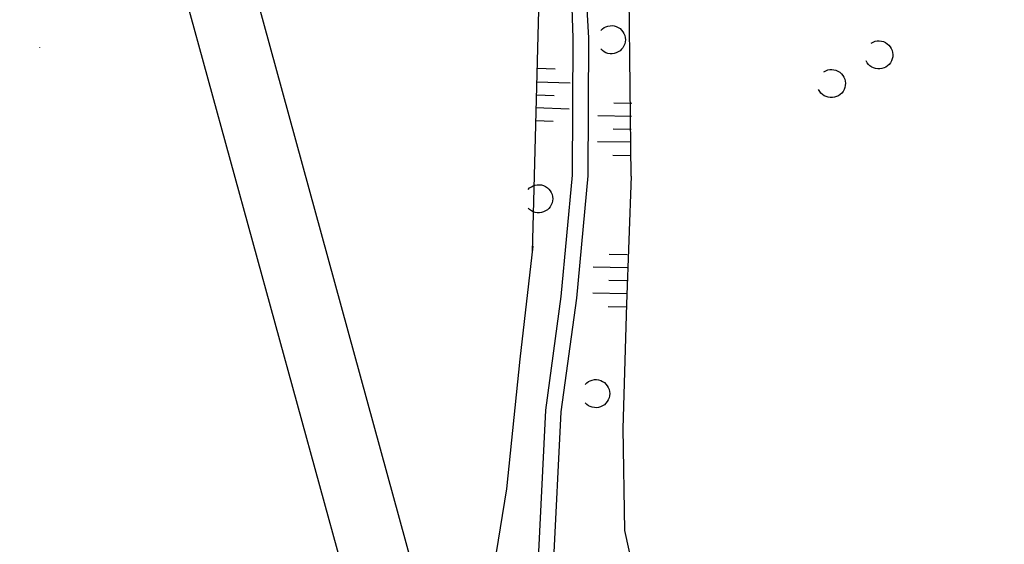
# Model space of a CAD drawing. Extents: x 447258 to 447844, y 441190 to 442763.
# Tile 67 of 123: x 447329 to 447401, y 441939 to 441978. Entities that reach past the tile are written whole.
import ezdxf

# ---------------------------------------------------------------- set-up
doc = ezdxf.new("R2010")
doc.units = 0
doc.header["$LTSCALE"] = 2
doc.header["$MEASUREMENT"] = 0
doc.linetypes.add('AUSGEZOGEN', pattern=[0])
doc.layers.get('0').update_dxf_attribs({"linetype": 'AUSGEZOGEN'})
for name, color, linetype in [('DB-Bemassung', 15, 'CONTINUOUS'), ('DB-Bestand', 8, 'CONTINUOUS'), ('DB-Wegböschungen', 15, 'CONTINUOUS'), ('FBRTOP', 250, 'AUSGEZOGEN'), ('Planeinteilung', 250, 'CONTINUOUS'), ('RAHMEN', 7, 'AUSGEZOGEN')]:
    doc.layers.add(name, color=color, linetype=linetype)

# ---------------------------------------------------------------- blocks, each defined once
blk = doc.blocks.new('PRIM_AC1_266')
at = {"layer": 'DB-Bestand', "color": 253, "linetype": 'Continuous'}
for points in [[(76.857, 235.53), (77.754, 237.825)], [(75.929, 235.893), (76.409, 237.121)], [(78.62, 234.841), (79.518, 237.136)], [(77.738, 235.186), (78.219, 236.413)], [(79.502, 234.496), (79.982, 235.723)]]:
    blk.add_lwpolyline(points, dxfattribs=at)
blk = doc.blocks.new('PRIM_AC1_268')
at = {"layer": 'DB-Bestand', "color": 253, "linetype": 'Continuous'}
for points in [[(76.857, 235.53), (77.754, 237.825)], [(75.929, 235.893), (76.409, 237.121)], [(78.62, 234.841), (79.518, 237.136)], [(77.738, 235.186), (78.219, 236.413)], [(79.502, 234.496), (79.982, 235.723)]]:
    blk.add_lwpolyline(points, dxfattribs=at)
blk = doc.blocks.new('PRIM_AC1_269')
at = {"layer": 'DB-Bestand', "color": 253, "linetype": 'Continuous'}
for points in [[(76.857, 235.53), (77.754, 237.825)], [(75.929, 235.893), (76.409, 237.121)], [(78.62, 234.841), (79.518, 237.136)], [(77.738, 235.186), (78.219, 236.413)], [(79.502, 234.496), (79.982, 235.723)]]:
    blk.add_lwpolyline(points, dxfattribs=at)
blk = doc.blocks.new('PRIM_A65_234')
at = {"layer": 'DB-Bestand', "color": 253, "linetype": 'Continuous'}
blk.add_lwpolyline([(64.658, 261.623, -0.69108), (66.179, 262.803, -0.691081), (65.819, 260.912)], format="xyb", dxfattribs=at)
blk = doc.blocks.new('PRIM_A65_243')
at = {"layer": 'DB-Bestand', "color": 253, "linetype": 'Continuous'}
blk.add_lwpolyline([(64.752, 263.839, -0.69108), (66.272, 265.019, -0.69108), (65.912, 263.129)], format="xyb", dxfattribs=at)
blk = doc.blocks.new('PRIM_A65_246')
at = {"layer": 'DB-Bestand', "color": 253, "linetype": 'Continuous'}
blk.add_lwpolyline([(82.113, 238.76, -0.69108), (83.244, 240.316, -0.691081), (83.425, 238.4)], format="xyb", dxfattribs=at)
blk = doc.blocks.new('PRIM_A65_247')
at = {"layer": 'DB-Bestand', "color": 253, "linetype": 'Continuous'}
blk.add_lwpolyline([(67.261, 238.5, -0.69108), (68.392, 240.057, -0.691081), (68.573, 238.141)], format="xyb", dxfattribs=at)
blk = doc.blocks.new('PRIM_A65_248')
at = {"layer": 'DB-Bestand', "color": 253, "linetype": 'Continuous'}
blk.add_lwpolyline([(57.442, 246.699, -0.691081), (58.573, 248.255, -0.691081), (58.754, 246.34)], format="xyb", dxfattribs=at)
blk = doc.blocks.new('1135297')
blk.add_line((0, 0), (1135, 0))
at = {"layer": 'RAHMEN'}
blk.add_line((25, 5), (950, 5), dxfattribs=at)

msp = doc.modelspace()

# ---------------------------------------------------------------- linework, layer by layer
at = {"layer": 'DB-Bestand', "linetype": 'Continuous'}
for p, q in [((447369.178, 441988.357), (447369.608, 441976.408)), ((447370.021, 441988.478), (447370.749, 441976.428)), ((447373.863, 441966.316), (447373.691, 441981.851)), ((447367.178, 441981.509), (447366.641, 441960.754)), ((447369.608, 441976.408), (447369.56, 441966.4)), ((447370.749, 441976.428), (447370.701, 441966.343)), ((447369.56, 441966.4), (447368.732, 441957.517)), ((447370.701, 441966.343), (447369.864, 441957.387)), ((447373.863, 441966.316), (447373.52, 441956.951)), ((447366.683, 441961.194), (447365.74, 441952.93)), ((447368.732, 441957.517), (447367.599, 441949.193)), ((447369.864, 441957.387), (447368.735, 441949.087)), ((447373.52, 441956.951), (447373.26, 441947.873)), ((447365.74, 441952.93), (447364.76, 441943.46)), ((447367.599, 441949.193), (447367.041, 441937.875)), ((447368.735, 441949.087), (447368.179, 441937.82)), ((447373.26, 441947.873), (447373.393, 441940.396)), ((447364.76, 441943.46), (447363.689, 441936.814)), ((447373.393, 441940.396), (447375.157, 441932.136))]:
    msp.add_line(p, q, dxfattribs=at)
at = {"layer": 'DB-Wegböschungen', "linetype": 'Continuous'}
msp.add_line((447330.608, 441975.762), (447330.626, 441975.735), dxfattribs=at)
at = {"layer": 'FBRTOP'}
for points in [[(447621.839, 441538.198, 0.000001), (447626.135, 441528.445, 0.000001), (447630.882, 441517.668)], [(447480.071, 442014.163, -0.000012), (447480.647, 442010.76, 0.000003), (447481.295, 442006.93, 0.001084), (447482.215, 442001.569, 0.000507), (447484.218, 441990.114, 0.002121), (447485.988, 441980.292, 0.001428), (447488.721, 441965.722, 0.001696), (447490.986, 441954.052, 0.001563), (447493.526, 441941.404, 0.001561), (447496.042, 441929.268, 0.001561), (447498.634, 441917.149, 0.001559), (447501.303, 441905.042, 0.00156), (447504.045, 441892.959, 0.001559), (447506.862, 441880.896, 0.001558), (447509.757, 441868.839, 0.001561), (447512.727, 441856.799, 0.001563), (447515.77, 441844.792, 0.001563)]]:
    msp.add_lwpolyline(points, format="xyb", dxfattribs=at)

# ---------------------------------------------------------------- block references
at = {"layer": 'DB-Bemassung', "linetype": 'Continuous', "rotation": 285.306219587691}
for name, p in [('PRIM_A65_248', (447118.54, 441967.263)), ('PRIM_A65_243', (447119.844, 441968.864)), ('PRIM_A65_234', (447118.54, 441967.263)), ('PRIM_A65_247', (447118.54, 441967.263)), ('PRIM_A65_246', (447118.54, 441967.263))]:
    msp.add_blockref(name, p, dxfattribs=at)
at = {"layer": 'DB-Bemassung', "color": 201, "linetype": 'Continuous'}
for name, p, rotation in [('PRIM_AC1_266', (447119.258, 441967.889), 289.3062195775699), ('PRIM_AC1_268', (447621.43, 441978.454), 110.3062195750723), ('PRIM_AC1_269', (447621.097, 441967.379), 110.3062195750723)]:
    msp.add_blockref(name, p, dxfattribs=dict(at, rotation=rotation))
at = {"layer": 'Planeinteilung', "linetype": 'Continuous', "rotation": 285.3280982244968}
msp.add_blockref('1135297', (447257.601, 442284.751), dxfattribs=at)

doc.saveas('drawing.dxf')
